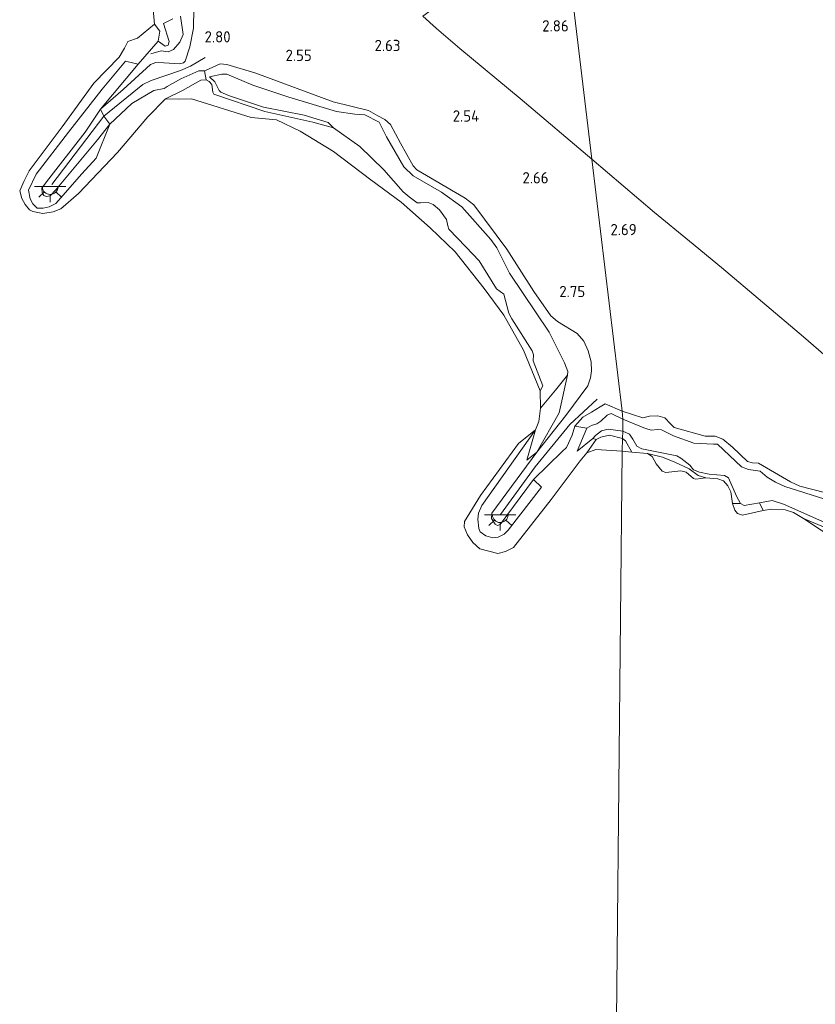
# Model space of a CAD drawing. Extents: x 141961 to 144947, y 416202 to 417778.
# Tile 105 of 122: x 144468 to 144595, y 416747 to 416904. Entities that reach past the tile are written whole.
import ezdxf
from ezdxf.enums import TextEntityAlignment as Align

# ---------------------------------------------------------------- set-up
doc = ezdxf.new("R2010")
doc.units = 0
for name, color, linetype, lineweight in [('B-ME-GR-GRAS-GV', 60, 'Continuous', 13), ('B-ME-GW-GROND_ZAND-GV', 7, 'Continuous', 18), ('B-ME-GW-TALUD_KRUIN-G', 90, 'Continuous', 18), ('B-ME-GW-TALUD_TEEN-G', 90, 'Continuous', 18), ('B-ME-IE-MEUBILAIR_WEGMEUBILAIR-S', 7, 'Continuous', 25), ('B-ME-IE-TERREINAFSCHEIDING_DOORGANG-G', 210, 'Continuous', 18), ('B-ME-IE-TERREINAFSCHEIDING_KUNSTMATIG_HEKWERK-G', 20, 'IE-TERREINAFSCHEIDING-KUNSTMATIG', 18), ('B-ME-OB-BEKLEDING_STEEN-GV', 30, 'Continuous', 18), ('B-ME-OB-BEKLEDING_STORTSTEEN-GV', 30, 'Continuous', 18), ('B-ME-OB-KRIB-G', 7, 'Continuous', 18), ('B-ME-OB-OEVERVOORZIENING-G', 7, 'Continuous', 18), ('B-ME-OG-BREUKLIJN-G', 7, 'Continuous', 18), ('B-ME-OG-HOOGTEPUNT-S', 7, 'Continuous', 25), ('B-ME-OG-WATER_RIVIER-GV', 130, 'Continuous', 18)]:
    doc.layers.add(name, color=color, linetype=linetype, lineweight=lineweight)
doc.styles.add('NLCS-ISO-ANNOTATIVE-T18', font='NLCS-ISO.ttf', dxfattribs={"height": 1.8})
doc.linetypes.add('IE-TERREINAFSCHEIDING-KUNSTMATIG', pattern='A,4,[82,NLCS.SHX,S=0.75,R=90,X=0,Y=0],4,-2', length=10)

# ---------------------------------------------------------------- blocks, each defined once
blk = doc.blocks.new('SAL-HOOGTELABEL-SO')
at = {"color": 0, "linetype": 'ByBlock', "lineweight": -2, "style": 'NLCS-ISO-ANNOTATIVE-T18'}
blk.add_attdef('HOOGTE', text='', height=1.8, dxfattribs=at).set_placement((2.79, 0), align=Align.RIGHT)
blk = doc.blocks.new('SKL-ET_OV_LICHTPUNT-SO')
at = {"color": 0, "linetype": 'ByBlock', "lineweight": 18}
for points in [[(-1.25, 0), (-2.5, 0)], [(1.25, 0), (2.5, 0)], [(-0.92, -0.85), (-1.83, -1.7)], [(0, -1.25), (0, -2.5)], [(0.92, -0.85), (1.83, -1.7)]]:
    blk.add_lwpolyline(points, dxfattribs=at)
blk.add_lwpolyline([(0, 0), (1.25, 0, -1), (-1.25, 0)], format="xyb", close=True, dxfattribs=at)

msp = doc.modelspace()

# ---------------------------------------------------------------- linework, layer by layer
at = {"layer": 'B-ME-GR-GRAS-GV'}
for points in [[(144554.24, 416921.05, 2.68), (144558.89, 416882.04, 2.69), (144547.46, 416891.73, 2.78), (144537.83, 416899.67, 2.86), (144534.09, 416902.86, 2.94), (144531.91, 416904.87, 2.96)], [(144505.3, 416895.73, 2.69), (144517.64, 416891.2, 2.47), (144523.27, 416889.82, 2.56), (144524.74, 416888.96, 2.64), (144525.89, 416888.34, 2.67), (144526.75, 416887.55, 2.7), (144528.35, 416884.58, 2.67), (144530.41, 416880.97, 2.4), (144530.96, 416880.35, 2.4), (144538.71, 416875.8, 2.41), (144540.07, 416874.74, 2.45), (144545.35, 416867.69, 2.44), (144549.62, 416860.9, 2.37), (144552.36, 416857.04, 2.42), (144553.42, 416856.12, 2.47), (144556.57, 416854.23, 2.76), (144557.61, 416852.99, 2.9), (144558.32, 416851.45, 2.96), (144558.8, 416849.67, 2.99), (144558.86, 416848.25, 2.97), (144558.68, 416847.12, 2.97), (144558.25, 416845.83, 2.97), (144554.75, 416841.14, 2.59), (144550.11, 416835.27, 2.03), (144553.71, 416841.52, 2.29), (144555.01, 416847.55, 1.71), (144555.06, 416848.15, 1.79), (144554.55, 416849.54, 1.78), (144552.1, 416854.44, 1.77), (144545.76, 416863.84, 1.75), (144543.74, 416867.87, 1.85), (144542.77, 416869.19, 1.88), (144538.18, 416874.42, 1.89), (144534.89, 416876.76, 1.83), (144530.37, 416879.35, 1.73), (144528.88, 416880.8, 1.73), (144526.16, 416885.59, 2.02), (144524.94, 416887.91, 2.13), (144522.7, 416889.09, 2.13), (144521.08, 416889.19, 2.11), (144518.16, 416889.63, 1.91), (144510.54, 416891.9, 1.97), (144504.82, 416893.85, 2.07), (144500.64, 416895.61, 2.35), (144499.85, 416895.57, 2.33), (144497.87, 416895.14, 2.37), (144498.76, 416894.36, 2.18), (144499.43, 416892.98, 1.92), (144499.71, 416892.71, 1.88), (144501.09, 416892.16, 1.75), (144506.51, 416890.35, 1.71), (144513.02, 416889.03, 1.77), (144516.84, 416887.87, 1.65), (144517.69, 416887.05, 1.27), (144514.37, 416887.95, 1.24), (144506.72, 416889.64, 1.22), (144498.58, 416892.38, 1.26), (144498.43, 416892.74, 1.35), (144498.28, 416893.96, 1.49), (144497.84, 416894.42, 1.51), (144497.37, 416894.67, 1.51), (144497.08, 416896.15, 3.07), (144497.83, 416896.45, 3.07), (144499.59, 416897.23, 3.06), (144500.68, 416897.13, 3.03)], [(144534.89, 416876.76, 1.83), (144538.18, 416874.42, 1.89), (144542.77, 416869.19, 1.88), (144543.74, 416867.87, 1.85), (144545.76, 416863.84, 1.75), (144552.1, 416854.44, 1.77), (144554.55, 416849.54, 1.78), (144555.06, 416848.15, 1.79), (144555.01, 416847.55, 1.71), (144553.1, 416845.15, 1.4), (144550.72, 416842.27, 1), (144550.66, 416845.06, 1), (144551.08, 416845.84, 1.18), (144549.56, 416849.87, 1.18), (144549.61, 416850.78, 1.18), (144549.37, 416851.46, 1.18), (144546.11, 416856.54, 1.17), (144545.64, 416857.44, 1.18), (144544.83, 416860.51, 1.22), (144543.7, 416861.32, 1.2), (144540.91, 416865.79, 1.28), (144538.77, 416868.06, 1.28), (144536.1, 416870.83, 1.28), (144535.92, 416871.38, 1.28), (144535.72, 416872.38, 1.28), (144534.57, 416873.92, 1.43), (144533.59, 416874.8, 1.39), (144532.78, 416875.13, 1.35), (144531.54, 416875.05, 1.24), (144531.04, 416875.04, 1.24), (144529.77, 416876.02, 1.24), (144528.77, 416876.79, 1.25), (144525.73, 416880.33, 1.25), (144521.89, 416884.06, 1.37), (144517.69, 416887.05, 1.27), (144516.84, 416887.87, 1.65), (144513.02, 416889.03, 1.77), (144506.51, 416890.35, 1.71), (144501.09, 416892.16, 1.75), (144499.71, 416892.71, 1.88), (144499.43, 416892.98, 1.92), (144498.76, 416894.36, 2.18), (144497.87, 416895.14, 2.37), (144499.85, 416895.57, 2.33), (144500.64, 416895.61, 2.35), (144504.82, 416893.85, 2.07), (144510.54, 416891.9, 1.97), (144518.16, 416889.63, 1.91), (144521.08, 416889.19, 2.11), (144522.7, 416889.09, 2.13), (144524.94, 416887.91, 2.13), (144526.16, 416885.59, 2.02), (144528.88, 416880.8, 1.73), (144530.37, 416879.35, 1.73)], [(144563.72, 416841.79, 3.1), (144563.86, 416840.54, 2.33), (144561.96, 416841.45, 2.33), (144561.35, 416841.19, 2.33), (144560.31, 416840.21, 2.17), (144559.72, 416839.81, 2.11), (144558.84, 416839.52, 2.04), (144558.12, 416839.1, 2.02), (144556.21, 416839.44, 2.76), (144557.44, 416840.88, 2.83), (144558.83, 416841.64, 2.96), (144560.22, 416842.52, 2.98), (144561, 416842.96, 3)], [(144563.86, 416840.54, 2.33), (144563.82, 416838.61, 2.02), (144561.48, 416838.96, 1.93), (144560.43, 416838.69, 1.93), (144559.48, 416837.93, 1.64), (144559.04, 416837.44, 1.58), (144556.56, 416835.42, 1.54), (144558.12, 416839.1, 2.02), (144558.84, 416839.52, 2.04), (144559.72, 416839.81, 2.11), (144560.31, 416840.21, 2.17), (144561.35, 416841.19, 2.33), (144561.96, 416841.45, 2.33)], [(144563.82, 416838.61, 2.02), (144563.8, 416837.46, 1.17), (144561.7, 416837.97, 1.17), (144560.32, 416837.67, 1.17), (144559.6, 416837.31, 1.17), (144559.04, 416837.44, 1.58), (144559.48, 416837.93, 1.64), (144560.43, 416838.69, 1.93), (144561.48, 416838.96, 1.93)], [(144581.99, 416828.25, 1.44), (144582.61, 416827.08, 1.41), (144581.34, 416827.1, 1), (144581.09, 416828.94, 1), (144580.62, 416829.9, 1), (144579.93, 416830.69, 1), (144579, 416831.01, 1), (144577.08, 416831.2, 1), (144575.88, 416831.52, 1), (144574.45, 416832.59, 1.07), (144572.16, 416833.69, 1.08), (144570.18, 416834.48, 1.02), (144567.78, 416835.05, 1), (144565.26, 416835.25, 1), (144564.28, 416837.07, 1.12), (144563.8, 416837.46, 1.17), (144563.82, 416838.61, 2.02), (144564.89, 416838.16, 1.95), (144565.44, 416837.34, 1.94), (144566.08, 416836.24, 1.75), (144566.9, 416835.82, 1.71), (144572.45, 416834.68, 1.7), (144573.08, 416834.3, 1.69), (144574.51, 416833.17, 1.5), (144575.12, 416832.45, 1.42), (144576.07, 416832.09, 1.41), (144577.62, 416831.78, 1.45), (144580.05, 416831.57, 1.59), (144580.69, 416831.17, 1.57)]]:
    msp.add_polyline3d(points, close=True, dxfattribs=at)
for points in [[(144602.31, 416845.3, 2.91), (144592.67, 416853.69, 2.86), (144579.6, 416864.74, 3.11), (144574.47, 416868.94, 3.18), (144568.87, 416873.53, 3), (144558.89, 416882.04, 2.69), (144554.24, 416921.05, 2.68)], [(144531.91, 416904.87, 2.96), (144534.09, 416902.86, 2.94), (144537.83, 416899.67, 2.86), (144547.46, 416891.73, 2.78), (144558.89, 416882.04, 2.69), (144563.72, 416841.79, 3.1), (144561, 416842.96, 3), (144560.22, 416842.52, 2.98), (144558.83, 416841.64, 2.96), (144557.44, 416840.88, 2.83), (144556.21, 416839.44, 2.76), (144555.75, 416838, 2.76), (144554.88, 416836.02, 2.58), (144554.15, 416835.37, 2.45), (144549.61, 416830.89, 2.14), (144544.27, 416823.7, 1.94), (144543.87, 416823.57, 1.94), (144543.48, 416823.76, 1.94), (144542.89, 416824.68, 1.94), (144542.95, 416825.52, 1.94), (144550.11, 416835.27, 2.03), (144554.75, 416841.14, 2.59), (144558.25, 416845.83, 2.97), (144558.68, 416847.12, 2.97), (144558.86, 416848.25, 2.97), (144558.8, 416849.67, 2.99), (144558.32, 416851.45, 2.96), (144557.61, 416852.99, 2.9), (144556.57, 416854.23, 2.76), (144553.42, 416856.12, 2.47), (144552.36, 416857.04, 2.42), (144549.62, 416860.9, 2.37), (144545.35, 416867.69, 2.44), (144540.07, 416874.74, 2.45), (144538.71, 416875.8, 2.41), (144530.96, 416880.35, 2.4), (144530.41, 416880.97, 2.4), (144528.35, 416884.58, 2.67), (144526.75, 416887.55, 2.7), (144525.89, 416888.34, 2.67), (144524.74, 416888.96, 2.64), (144523.27, 416889.82, 2.56), (144517.64, 416891.2, 2.47), (144505.3, 416895.73, 2.69), (144500.68, 416897.13, 3.03), (144499.59, 416897.23, 3.06), (144497.83, 416896.45, 3.07), (144497.08, 416896.15, 3.07), (144496.17, 416896.1, 3.06), (144493.3, 416894.85, 2.73), (144491.12, 416893.62, 2.48), (144490.66, 416893.3, 2.45), (144489, 416893, 2.55), (144485.52, 416890.9, 2.23), (144481.98, 416887.63, 1.86), (144481.06, 416888.91, 2), (144480.52, 416890, 1.98), (144484.12, 416893.16, 2.28), (144488.49, 416897.15, 2.76), (144489.35, 416897.43, 2.85), (144490.61, 416897.39, 2.93), (144493.12, 416897.23, 3.05), (144493.77, 416897.41, 3.08), (144493.99, 416897.64, 3.1), (144494.77, 416899.98, 3.08), (144495.33, 416902.94, 3.02), (144495.39, 416906.09, 2.82)], [(144495.39, 416906.09, 2.82), (144495.33, 416902.94, 3.02), (144494.77, 416899.98, 3.08), (144493.99, 416897.64, 3.1), (144493.77, 416897.41, 3.08), (144493.12, 416897.23, 3.05), (144490.61, 416897.39, 2.93), (144489.35, 416897.43, 2.85), (144488.49, 416897.15, 2.76), (144484.12, 416893.16, 2.28), (144480.52, 416890, 1.98), (144486.5, 416897.17, 2.04), (144489.72, 416900.85, 1.48), (144490.82, 416900.07, 1.48), (144491.29, 416900.21, 1.48), (144491.47, 416900.78, 1.48), (144490.56, 416903.67, 1.07), (144492.06, 416904.43, 1.31)], [(144598.73, 416828.13, 2.91), (144593.95, 416829.38, 2.91), (144592.07, 416829.86, 2.91), (144590.58, 416830.53, 2.91), (144585.5, 416833.52, 2.88), (144584.55, 416833.56, 2.88), (144583.71, 416833.8, 2.88), (144581.36, 416836.05, 2.86), (144579.78, 416837.35, 2.86), (144578.59, 416837.8, 2.86), (144576.96, 416837.8, 2.87), (144572.04, 416839.19, 3.07), (144571.47, 416839.78, 3.07), (144570.57, 416840.74, 3.07), (144569.44, 416841.07, 3.07), (144568.11, 416841.01, 3.07), (144567.05, 416840.74, 3.08), (144563.72, 416841.79, 3.1), (144558.89, 416882.04, 2.69), (144568.87, 416873.53, 3), (144574.47, 416868.94, 3.18), (144579.6, 416864.74, 3.11), (144592.67, 416853.69, 2.86), (144602.31, 416845.3, 2.91)], [(144596.08, 416827.78, 2.08), (144589.71, 416829.8, 1.93), (144588.18, 416830.5, 1.93), (144586.87, 416831.27, 1.94), (144585.76, 416832.26, 2.02), (144585.38, 416832.31, 2.06), (144583.9, 416832.48, 2.06), (144582.79, 416832.92, 2.06), (144578.96, 416836.52, 2.26), (144578.31, 416836.57, 2.27), (144575.19, 416836.68, 2.25), (144571.95, 416837.87, 2.25), (144570.02, 416838.83, 2.27), (144569.3, 416838.87, 2.25), (144568.44, 416838.78, 2.25), (144567.45, 416839.07, 2.25), (144563.86, 416840.54, 2.33), (144563.72, 416841.79, 3.1), (144567.05, 416840.74, 3.08), (144568.11, 416841.01, 3.07), (144569.44, 416841.07, 3.07), (144570.57, 416840.74, 3.07), (144571.47, 416839.78, 3.07), (144572.04, 416839.19, 3.07), (144576.96, 416837.8, 2.87), (144578.59, 416837.8, 2.86), (144579.78, 416837.35, 2.86), (144581.36, 416836.05, 2.86), (144583.71, 416833.8, 2.88), (144584.55, 416833.56, 2.88), (144585.5, 416833.52, 2.88), (144590.58, 416830.53, 2.91), (144592.07, 416829.86, 2.91), (144593.95, 416829.38, 2.91), (144598.73, 416828.13, 2.91)], [(144597.05, 416823.61, 1.46), (144589.49, 416826.98, 1.47), (144587.68, 416827.53, 1.48), (144585.67, 416827.2, 1.27), (144583.21, 416826.76, 1.39), (144582.61, 416827.08, 1.41), (144581.99, 416828.25, 1.44), (144580.69, 416831.17, 1.57), (144580.05, 416831.57, 1.59), (144577.62, 416831.78, 1.45), (144576.07, 416832.09, 1.41), (144575.12, 416832.45, 1.42), (144574.51, 416833.17, 1.5), (144573.08, 416834.3, 1.69), (144572.45, 416834.68, 1.7), (144566.9, 416835.82, 1.71), (144566.08, 416836.24, 1.75), (144565.44, 416837.34, 1.94), (144564.89, 416838.16, 1.95), (144563.82, 416838.61, 2.02), (144563.86, 416840.54, 2.33), (144567.45, 416839.07, 2.25), (144568.44, 416838.78, 2.25), (144569.3, 416838.87, 2.25), (144570.02, 416838.83, 2.27), (144571.95, 416837.87, 2.25), (144575.19, 416836.68, 2.25), (144578.31, 416836.57, 2.27), (144578.96, 416836.52, 2.26), (144582.79, 416832.92, 2.06), (144583.9, 416832.48, 2.06), (144585.38, 416832.31, 2.06), (144585.76, 416832.26, 2.02), (144586.87, 416831.27, 1.94), (144588.18, 416830.5, 1.93), (144589.71, 416829.8, 1.93), (144596.08, 416827.78, 2.08)], [(144597.89, 416822.51, 1.12), (144592.65, 416824.66, 1), (144591.09, 416825.64, 1), (144589.73, 416826.09, 1), (144587.56, 416826.16, 1), (144586.22, 416825.95, 1), (144585.67, 416827.2, 1.27), (144587.68, 416827.53, 1.48), (144589.49, 416826.98, 1.47), (144597.05, 416823.61, 1.46)]]:
    msp.add_polyline3d(points, dxfattribs=at)
at = {"layer": 'B-ME-GW-GROND_ZAND-GV'}
msp.add_polyline3d([(144492.06, 416904.43, 1.31), (144490.56, 416903.67, 1.07), (144491.47, 416900.78, 1.48), (144491.29, 416900.21, 1.48), (144490.82, 416900.07, 1.48), (144489.72, 416900.85, 1.48), (144489.97, 416902.46, 1.18), (144489.14, 416903.57, 1), (144488.86, 416906.5, 1)], dxfattribs=at)
for points in [[(144498.58, 416892.38, 1.26), (144506.72, 416889.64, 1.22), (144514.37, 416887.95, 1.24), (144517.69, 416887.05, 1.27), (144521.89, 416884.06, 1.37), (144525.73, 416880.33, 1.25), (144528.77, 416876.79, 1.25), (144529.77, 416876.02, 1.24), (144531.04, 416875.04, 1.24), (144531.54, 416875.05, 1.24), (144532.78, 416875.13, 1.35), (144533.59, 416874.8, 1.39), (144534.57, 416873.92, 1.43), (144535.72, 416872.38, 1.28), (144535.92, 416871.38, 1.28), (144536.1, 416870.83, 1.28), (144538.77, 416868.06, 1.28), (144540.91, 416865.79, 1.28), (144543.7, 416861.32, 1.2), (144544.83, 416860.51, 1.22), (144545.64, 416857.44, 1.18), (144546.11, 416856.54, 1.17), (144549.37, 416851.46, 1.18), (144549.61, 416850.78, 1.18), (144549.56, 416849.87, 1.18), (144551.08, 416845.84, 1.18), (144550.66, 416845.06, 1), (144548.01, 416851.54, 1), (144544.86, 416857.14, 1), (144541.72, 416861.41, 1), (144537.09, 416867.23, 1), (144533.11, 416871.09, 1), (144528.46, 416875.16, 1), (144523.64, 416878.73, 1), (144517.7, 416883.25, 1), (144512.34, 416886.52, 1), (144508.61, 416888.33, 1), (144504.52, 416888.7, 1), (144495.03, 416891.63, 1), (144492.9, 416891.62, 1), (144490.87, 416891.66, 1), (144493.59, 416892.96, 1), (144496.53, 416894.61, 1.5), (144497.37, 416894.67, 1.51), (144497.84, 416894.42, 1.51), (144498.28, 416893.96, 1.49), (144498.43, 416892.74, 1.35)], [(144563.8, 416837.46, 1.17), (144563.75, 416835.41, 1), (144559.52, 416835.7, 1), (144558.1, 416835.14, 1), (144559.6, 416837.31, 1.17), (144560.32, 416837.67, 1.17), (144561.7, 416837.97, 1.17)], [(144564.28, 416837.07, 1.12), (144565.26, 416835.25, 1), (144563.75, 416835.41, 1), (144563.8, 416837.46, 1.17)]]:
    msp.add_polyline3d(points, close=True, dxfattribs=at)
at = {"layer": 'B-ME-GW-TALUD_KRUIN-G'}
for points in [[(144480.52, 416890, 1.98), (144484.12, 416893.16, 2.28), (144488.49, 416897.15, 2.76), (144489.35, 416897.43, 2.85), (144490.61, 416897.39, 2.93), (144493.12, 416897.23, 3.05), (144493.77, 416897.41, 3.08), (144493.99, 416897.64, 3.1), (144494.77, 416899.98, 3.08), (144495.33, 416902.94, 3.02), (144495.39, 416906.09, 2.82)], [(144563.72, 416841.79, 3.1), (144561, 416842.96, 3), (144560.22, 416842.52, 2.98), (144558.83, 416841.64, 2.96), (144557.44, 416840.88, 2.83), (144556.21, 416839.44, 2.76), (144555.75, 416838, 2.76), (144554.88, 416836.02, 2.58), (144554.15, 416835.37, 2.45), (144549.61, 416830.89, 2.14), (144544.27, 416823.7, 1.94), (144543.87, 416823.57, 1.94), (144543.48, 416823.76, 1.94), (144542.89, 416824.68, 1.94), (144542.95, 416825.52, 1.94), (144550.11, 416835.27, 2.03), (144554.75, 416841.14, 2.59), (144558.25, 416845.83, 2.97), (144558.68, 416847.12, 2.97), (144558.86, 416848.25, 2.97), (144558.8, 416849.67, 2.99), (144558.32, 416851.45, 2.96), (144557.61, 416852.99, 2.9), (144556.57, 416854.23, 2.76), (144553.42, 416856.12, 2.47), (144552.36, 416857.04, 2.42), (144549.62, 416860.9, 2.37), (144545.35, 416867.69, 2.44), (144540.07, 416874.74, 2.45), (144538.71, 416875.8, 2.41), (144530.96, 416880.35, 2.4), (144530.41, 416880.97, 2.4), (144528.35, 416884.58, 2.67), (144526.75, 416887.55, 2.7), (144525.89, 416888.34, 2.67), (144524.74, 416888.96, 2.64), (144523.27, 416889.82, 2.56), (144517.64, 416891.2, 2.47), (144505.3, 416895.73, 2.69), (144500.68, 416897.13, 3.03), (144499.59, 416897.23, 3.06), (144497.83, 416896.45, 3.07), (144497.08, 416896.15, 3.07), (144496.17, 416896.1, 3.06), (144493.3, 416894.85, 2.73), (144491.12, 416893.62, 2.48), (144490.66, 416893.3, 2.45), (144489, 416893, 2.55), (144485.52, 416890.9, 2.23), (144481.98, 416887.63, 1.86), (144480.04, 416885.09, 2), (144473.39, 416877.11, 2.04), (144472.48, 416876.15, 2.05), (144471.85, 416876.08, 2.05), (144471.46, 416876.25, 2.05), (144471.17, 416876.67, 2.05), (144471.14, 416877.42, 2.05), (144471.89, 416878.41, 2.04), (144478.08, 416886.33, 2.11), (144480.52, 416890, 1.98)], [(144517.69, 416887.05, 1.27), (144516.84, 416887.87, 1.65), (144513.02, 416889.03, 1.77), (144506.51, 416890.35, 1.71), (144501.09, 416892.16, 1.75), (144499.71, 416892.71, 1.88), (144499.43, 416892.98, 1.92), (144498.76, 416894.36, 2.18), (144497.87, 416895.14, 2.37)], [(144598.73, 416828.13, 2.91), (144593.95, 416829.38, 2.91), (144592.07, 416829.86, 2.91), (144590.58, 416830.53, 2.91), (144585.5, 416833.52, 2.88), (144584.55, 416833.56, 2.88), (144583.71, 416833.8, 2.88), (144581.36, 416836.05, 2.86), (144579.78, 416837.35, 2.86), (144578.59, 416837.8, 2.86), (144576.96, 416837.8, 2.87), (144572.04, 416839.19, 3.07), (144571.47, 416839.78, 3.07), (144570.57, 416840.74, 3.07), (144569.44, 416841.07, 3.07), (144568.11, 416841.01, 3.07), (144567.05, 416840.74, 3.08), (144563.72, 416841.79, 3.1)], [(144563.82, 416838.61, 2.02), (144561.48, 416838.96, 1.93), (144560.43, 416838.69, 1.93), (144559.48, 416837.93, 1.64), (144559.04, 416837.44, 1.58), (144556.56, 416835.42, 1.54)], [(144597.05, 416823.61, 1.46), (144589.49, 416826.98, 1.47), (144587.68, 416827.53, 1.48), (144585.67, 416827.2, 1.27), (144583.21, 416826.76, 1.39), (144582.61, 416827.08, 1.41), (144581.99, 416828.25, 1.44), (144580.69, 416831.17, 1.57), (144580.05, 416831.57, 1.59), (144577.62, 416831.78, 1.45), (144576.07, 416832.09, 1.41), (144575.12, 416832.45, 1.42), (144574.51, 416833.17, 1.5), (144573.08, 416834.3, 1.69), (144572.45, 416834.68, 1.7), (144566.9, 416835.82, 1.71), (144566.08, 416836.24, 1.75), (144565.44, 416837.34, 1.94), (144564.89, 416838.16, 1.95), (144563.82, 416838.61, 2.02)]]:
    msp.add_polyline3d(points, dxfattribs=at)
at = {"layer": 'B-ME-GW-TALUD_TEEN-G'}
for points in [[(144550.72, 416842.27, 1), (144553.1, 416845.15, 1.4), (144555.01, 416847.55, 1.71), (144555.06, 416848.15, 1.79), (144554.55, 416849.54, 1.78), (144552.1, 416854.44, 1.77), (144545.76, 416863.84, 1.75), (144543.74, 416867.87, 1.85), (144542.77, 416869.19, 1.88), (144538.18, 416874.42, 1.89), (144534.89, 416876.76, 1.83), (144530.37, 416879.35, 1.73), (144528.88, 416880.8, 1.73), (144526.16, 416885.59, 2.02), (144524.94, 416887.91, 2.13), (144522.7, 416889.09, 2.13), (144521.08, 416889.19, 2.11), (144518.16, 416889.63, 1.91), (144510.54, 416891.9, 1.97), (144504.82, 416893.85, 2.07), (144500.64, 416895.61, 2.35), (144499.85, 416895.57, 2.33), (144497.87, 416895.14, 2.37)], [(144490.87, 416891.66, 1), (144493.59, 416892.96, 1), (144496.53, 416894.61, 1.5), (144497.37, 416894.67, 1.51), (144497.84, 416894.42, 1.51), (144498.28, 416893.96, 1.49), (144498.43, 416892.74, 1.35), (144498.58, 416892.38, 1.26), (144506.72, 416889.64, 1.22), (144514.37, 416887.95, 1.24), (144517.69, 416887.05, 1.27)], [(144563.86, 416840.54, 2.33), (144561.96, 416841.45, 2.33), (144561.35, 416841.19, 2.33), (144560.31, 416840.21, 2.17), (144559.72, 416839.81, 2.11), (144558.84, 416839.52, 2.04), (144558.12, 416839.1, 2.02), (144556.56, 416835.42, 1.54)], [(144596.08, 416827.78, 2.08), (144589.71, 416829.8, 1.93), (144588.18, 416830.5, 1.93), (144586.87, 416831.27, 1.94), (144585.76, 416832.26, 2.02), (144585.38, 416832.31, 2.06), (144583.9, 416832.48, 2.06), (144582.79, 416832.92, 2.06), (144578.96, 416836.52, 2.26), (144578.31, 416836.57, 2.27), (144575.19, 416836.68, 2.25), (144571.95, 416837.87, 2.25), (144570.02, 416838.83, 2.27), (144569.3, 416838.87, 2.25), (144568.44, 416838.78, 2.25), (144567.45, 416839.07, 2.25), (144563.86, 416840.54, 2.33)], [(144558.1, 416835.14, 1), (144559.6, 416837.31, 1.17), (144560.32, 416837.67, 1.17), (144561.7, 416837.97, 1.17), (144563.8, 416837.46, 1.17)], [(144563.8, 416837.46, 1.17), (144564.28, 416837.07, 1.12), (144565.26, 416835.25, 1)]]:
    msp.add_polyline3d(points, dxfattribs=at)
at = {"layer": 'B-ME-IE-TERREINAFSCHEIDING_DOORGANG-G'}
msp.add_polyline3d([(144534.09, 416902.86, 2.94), (144531.91, 416904.87, 2.96)], dxfattribs=at)
at = {"layer": 'B-ME-IE-TERREINAFSCHEIDING_KUNSTMATIG_HEKWERK-G'}
for points in [[(144558.89, 416882.04, 2.69), (144547.46, 416891.73, 2.78), (144537.83, 416899.67, 2.86), (144534.09, 416902.86, 2.94)], [(144717.52, 416698.53, 1), (144723.45, 416705.54, 1), (144729.01, 416711.79, 1.62), (144730.38, 416713.33, 1.94), (144726.43, 416718.54, 2.55), (144723.43, 416722.29, 3.13), (144717.6, 416730.44, 3.23), (144711.89, 416738.04, 3.23), (144705.31, 416746.92, 3.2), (144700.02, 416754.14, 3.05), (144689.89, 416767.43, 3.22), (144682.32, 416777.91, 3.32), (144671.39, 416787.18, 3.35), (144658.95, 416797.74, 3.23), (144647.38, 416807.55, 3.15), (144637.71, 416815.33, 2.9), (144627.06, 416824.48, 2.78), (144616.29, 416833.47, 2.85), (144602.31, 416845.3, 2.91), (144592.67, 416853.69, 2.86), (144579.6, 416864.74, 3.11), (144574.47, 416868.94, 3.18), (144568.87, 416873.53, 3), (144558.89, 416882.04, 2.69)]]:
    msp.add_polyline3d(points, dxfattribs=at)
at = {"layer": 'B-ME-OB-BEKLEDING_STEEN-GV'}
for points in [[(144471.46, 416876.25, 2.05), (144471.85, 416876.08, 2.05), (144472.48, 416876.15, 2.05), (144473.39, 416877.11, 2.04), (144480.04, 416885.09, 2), (144481.98, 416887.63, 1.86), (144479.81, 416882.21, 1), (144477.53, 416879.67, 1), (144473.38, 416874.96, 1), (144472.33, 416874.44, 1), (144471.36, 416874.19, 1), (144470.4, 416874.22, 1), (144469.72, 416874.91, 1), (144469.27, 416875.7, 1), (144469.04, 416877.1, 1), (144470.23, 416879.64, 1), (144475.4, 416886.36, 1), (144480.78, 416893.18, 1), (144484.47, 416897.64, 1), (144486.5, 416897.17, 2.04), (144480.52, 416890, 1.98), (144478.08, 416886.33, 2.11), (144471.89, 416878.41, 2.04), (144471.14, 416877.42, 2.05), (144471.17, 416876.67, 2.05)], [(144472.48, 416876.15, 2.05), (144471.85, 416876.08, 2.05), (144471.46, 416876.25, 2.05), (144471.17, 416876.67, 2.05), (144471.14, 416877.42, 2.05), (144471.89, 416878.41, 2.04), (144478.08, 416886.33, 2.11), (144480.52, 416890, 1.98), (144481.06, 416888.91, 2), (144481.98, 416887.63, 1.86), (144480.04, 416885.09, 2), (144473.39, 416877.11, 2.04)], [(144549.92, 416838.86, 1), (144548.53, 416834.01, 1.66), (144550.11, 416835.27, 2.03), (144542.95, 416825.52, 1.94), (144542.89, 416824.68, 1.94), (144543.48, 416823.76, 1.94), (144543.87, 416823.57, 1.94), (144544.27, 416823.7, 1.94), (144549.61, 416830.89, 2.14), (144550.89, 416829.68, 1.17), (144545.53, 416822.81, 1.1), (144544.92, 416822.16, 1.1), (144543.97, 416821.69, 1.1), (144543.08, 416821.6, 1.1), (144541.97, 416821.91, 1.1), (144541.08, 416822.56, 1.1), (144540.86, 416823.07, 1.1), (144540.69, 416824.56, 1.1), (144540.83, 416825.51, 1.1), (144541.34, 416826.74, 1.1)]]:
    msp.add_polyline3d(points, close=True, dxfattribs=at)
at = {"layer": 'B-ME-OB-BEKLEDING_STORTSTEEN-GV'}
for points in [[(144489.72, 416900.85, 1.48), (144486.5, 416897.17, 2.04), (144484.47, 416897.64, 1), (144480.78, 416893.18, 1), (144475.4, 416886.36, 1), (144470.23, 416879.64, 1), (144469.04, 416877.1, 1), (144469.27, 416875.7, 1), (144469.72, 416874.91, 1), (144470.4, 416874.22, 1), (144471.36, 416874.19, 1), (144472.33, 416874.44, 1), (144473.38, 416874.96, 1), (144477.53, 416879.67, 1), (144479.81, 416882.21, 1), (144481.98, 416887.63, 1.86), (144485.52, 416890.9, 2.23), (144489, 416893, 2.55), (144490.66, 416893.3, 2.45), (144491.12, 416893.62, 2.48), (144493.3, 416894.85, 2.73), (144496.17, 416896.1, 3.06), (144497.08, 416896.15, 3.07), (144497.37, 416894.67, 1.51), (144496.53, 416894.61, 1.5), (144493.59, 416892.96, 1), (144490.87, 416891.66, 1), (144488.04, 416888.79, 1), (144483.24, 416883.07, 1), (144476.99, 416876.57, 1), (144474.16, 416874.12, 1), (144472.95, 416873.61, 1), (144471.31, 416873.35, 1), (144469.72, 416873.65, 1), (144469.16, 416873.95, 1), (144468.46, 416874.79, 1), (144467.96, 416875.76, 1), (144467.61, 416876.99, 1), (144468.29, 416878.48, 1), (144469.12, 416880.18, 1), (144474.38, 416887.2, 1), (144479.43, 416894.17, 1), (144483.47, 416898.28, 1), (144484.35, 416899.75, 1), (144484.88, 416900.83, 1), (144486.39, 416901.36, 1), (144489.14, 416903.57, 1), (144489.97, 416902.46, 1.18)], [(144550.11, 416835.27, 2.03), (144548.53, 416834.01, 1.66), (144549.92, 416838.86, 1), (144550.44, 416840.18, 1), (144550.72, 416842.27, 1), (144553.1, 416845.15, 1.4), (144555.01, 416847.55, 1.71), (144553.71, 416841.52, 2.29)], [(144558.12, 416839.1, 2.02), (144556.56, 416835.42, 1.54), (144559.04, 416837.44, 1.58), (144559.6, 416837.31, 1.17), (144558.1, 416835.14, 1), (144557.01, 416833.86, 1), (144552.43, 416827.7, 1), (144546.41, 416820.05, 1), (144545.12, 416819.41, 1), (144543.91, 416819.1, 1), (144541.02, 416819.86, 1), (144539.93, 416820.86, 1), (144539.08, 416822.1, 1), (144538.53, 416823.33, 1), (144538.6, 416824.22, 1), (144541.15, 416828.35, 1), (144547.17, 416836.63, 1), (144549.92, 416838.86, 1), (144541.34, 416826.74, 1.1), (144540.83, 416825.51, 1.1), (144540.69, 416824.56, 1.1), (144540.86, 416823.07, 1.1), (144541.08, 416822.56, 1.1), (144541.97, 416821.91, 1.1), (144543.08, 416821.6, 1.1), (144543.97, 416821.69, 1.1), (144544.92, 416822.16, 1.1), (144545.53, 416822.81, 1.1), (144550.89, 416829.68, 1.17), (144549.61, 416830.89, 2.14), (144554.15, 416835.37, 2.45), (144554.88, 416836.02, 2.58), (144555.75, 416838, 2.76), (144556.21, 416839.44, 2.76)]]:
    msp.add_polyline3d(points, close=True, dxfattribs=at)
at = {"layer": 'B-ME-OB-KRIB-G'}
for points in [[(144497.18, 416898.24, 3.19), (144494.86, 416896.87, 3.01), (144493.25, 416896.18, 2.92), (144488.6, 416894.58, 2.63), (144487.26, 416893.92, 2.61), (144481.06, 416888.91, 2)], [(144481.06, 416888.91, 2), (144472.74, 416877.99, 2.08)], [(144559.75, 416843.73, 3.09), (144555.36, 416839.7, 2.55), (144549.84, 416832.92, 1.94), (144544.3, 416825.3, 2.03)]]:
    msp.add_polyline3d(points, dxfattribs=at)
at = {"layer": 'B-ME-OB-OEVERVOORZIENING-G'}
for points in [[(144488.86, 416906.5, 1), (144489.14, 416903.57, 1), (144486.39, 416901.36, 1), (144484.88, 416900.83, 1), (144484.35, 416899.75, 1), (144483.47, 416898.28, 1), (144479.43, 416894.17, 1), (144474.38, 416887.2, 1), (144469.12, 416880.18, 1), (144468.29, 416878.48, 1), (144467.61, 416876.99, 1), (144467.96, 416875.76, 1), (144468.46, 416874.79, 1), (144469.16, 416873.95, 1), (144469.72, 416873.65, 1), (144471.31, 416873.35, 1), (144472.95, 416873.61, 1), (144474.16, 416874.12, 1), (144476.99, 416876.57, 1), (144483.24, 416883.07, 1), (144488.04, 416888.79, 1), (144490.87, 416891.66, 1), (144492.9, 416891.62, 1), (144495.03, 416891.63, 1), (144504.52, 416888.7, 1), (144508.61, 416888.33, 1), (144512.34, 416886.52, 1), (144517.7, 416883.25, 1), (144523.64, 416878.73, 1), (144528.46, 416875.16, 1), (144533.11, 416871.09, 1), (144537.09, 416867.23, 1), (144541.72, 416861.41, 1), (144544.86, 416857.14, 1), (144548.01, 416851.54, 1), (144550.66, 416845.06, 1), (144550.72, 416842.27, 1), (144550.44, 416840.18, 1), (144549.92, 416838.86, 1), (144547.17, 416836.63, 1), (144541.15, 416828.35, 1), (144538.6, 416824.22, 1), (144538.53, 416823.33, 1), (144539.08, 416822.1, 1), (144539.93, 416820.86, 1), (144541.02, 416819.86, 1), (144543.91, 416819.1, 1), (144545.12, 416819.41, 1), (144546.41, 416820.05, 1), (144552.43, 416827.7, 1), (144557.01, 416833.86, 1), (144558.1, 416835.14, 1), (144559.52, 416835.7, 1), (144563.75, 416835.41, 1)], [(144598.3, 416820.97, 1), (144592.65, 416824.66, 1), (144591.09, 416825.64, 1), (144589.73, 416826.09, 1), (144587.56, 416826.16, 1), (144586.22, 416825.95, 1), (144582.96, 416825.24, 1), (144582.12, 416825.48, 1), (144581.71, 416826.04, 1), (144581.34, 416827.1, 1), (144581.09, 416828.94, 1), (144580.62, 416829.9, 1), (144579.93, 416830.69, 1), (144579, 416831.01, 1), (144577.08, 416831.2, 1), (144575.51, 416830.95, 1), (144575.11, 416831.07, 1), (144573.95, 416832.06, 1), (144573.11, 416832.3, 1), (144570.68, 416832.05, 1), (144570.11, 416832.26, 1), (144569.16, 416833.43, 1), (144568.53, 416834.57, 1), (144567.78, 416835.05, 1), (144565.26, 416835.25, 1), (144563.75, 416835.41, 1)]]:
    msp.add_polyline3d(points, dxfattribs=at)
at = {"layer": 'B-ME-OG-BREUKLIJN-G'}
msp.add_polyline3d([(144493.27, 416904.83, 1.67), (144493.71, 416901.91, 1.85), (144493.14, 416900.68, 1.82), (144492.15, 416899.54, 1.72), (144491.3, 416899.14, 1.7), (144490.16, 416899.33, 1.71), (144488.55, 416898.86, 1.7)], dxfattribs=at)
at = {"layer": 'B-ME-OG-WATER_RIVIER-GV'}
for points in [[(144488.86, 416906.5, 1), (144489.14, 416903.57, 1), (144486.39, 416901.36, 1), (144484.88, 416900.83, 1), (144484.35, 416899.75, 1), (144483.47, 416898.28, 1), (144479.43, 416894.17, 1), (144474.38, 416887.2, 1), (144469.12, 416880.18, 1), (144468.29, 416878.48, 1), (144467.61, 416876.99, 1), (144467.96, 416875.76, 1), (144468.46, 416874.79, 1), (144469.16, 416873.95, 1), (144469.72, 416873.65, 1), (144471.31, 416873.35, 1), (144472.95, 416873.61, 1), (144474.16, 416874.12, 1), (144476.99, 416876.57, 1), (144483.24, 416883.07, 1), (144488.04, 416888.79, 1), (144490.87, 416891.66, 1), (144492.9, 416891.62, 1), (144495.03, 416891.63, 1), (144504.52, 416888.7, 1), (144508.61, 416888.33, 1), (144512.34, 416886.52, 1), (144517.7, 416883.25, 1), (144523.64, 416878.73, 1), (144528.46, 416875.16, 1), (144533.11, 416871.09, 1), (144537.09, 416867.23, 1), (144541.72, 416861.41, 1), (144544.86, 416857.14, 1), (144548.01, 416851.54, 1), (144550.66, 416845.06, 1), (144550.72, 416842.27, 1), (144550.44, 416840.18, 1), (144549.92, 416838.86, 1), (144547.17, 416836.63, 1), (144541.15, 416828.35, 1), (144538.6, 416824.22, 1), (144538.53, 416823.33, 1), (144539.08, 416822.1, 1), (144539.93, 416820.86, 1), (144541.02, 416819.86, 1), (144543.91, 416819.1, 1), (144545.12, 416819.41, 1), (144546.41, 416820.05, 1), (144552.43, 416827.7, 1), (144557.01, 416833.86, 1), (144558.1, 416835.14, 1), (144559.52, 416835.7, 1), (144563.75, 416835.41, 1), (144561.32, 416595.09, 1)], [(144561.32, 416595.09, 1), (144563.75, 416835.41, 1), (144565.26, 416835.25, 1), (144567.78, 416835.05, 1), (144568.53, 416834.57, 1), (144569.16, 416833.43, 1), (144570.11, 416832.26, 1), (144570.68, 416832.05, 1), (144573.11, 416832.3, 1), (144573.95, 416832.06, 1), (144575.11, 416831.07, 1), (144575.51, 416830.95, 1), (144577.08, 416831.2, 1), (144579, 416831.01, 1), (144579.93, 416830.69, 1), (144580.62, 416829.9, 1), (144581.09, 416828.94, 1), (144581.34, 416827.1, 1), (144581.71, 416826.04, 1), (144582.12, 416825.48, 1), (144582.96, 416825.24, 1), (144586.22, 416825.95, 1), (144587.56, 416826.16, 1), (144589.73, 416826.09, 1), (144591.09, 416825.64, 1), (144592.65, 416824.66, 1), (144598.3, 416820.97, 1)]]:
    msp.add_polyline3d(points, dxfattribs=at)

# ---------------------------------------------------------------- block references
at = {"layer": 'B-ME-IE-MEUBILAIR_WEGMEUBILAIR-S'}
for p in [(144472.47, 416877.64, 2.08), (144544.28, 416825.28, 2.03)]:
    msp.add_blockref('SKL-ET_OV_LICHTPUNT-SO', p, dxfattribs=at)
at = {"layer": 'B-ME-OG-HOOGTEPUNT-S'}
for p, values in [((144552.41, 416902.4, 2.86), {'HOOGTE': '2.86'}), ((144498.47, 416900.65, 2.8), {'HOOGTE': '2.80'}), ((144525.57, 416899.27, 2.63), {'HOOGTE': '2.63'}), ((144511.42, 416897.7, 2.55), {'HOOGTE': '2.55'}), ((144538.13, 416888.02, 2.54), {'HOOGTE': '2.54'}), ((144549.2, 416878.16, 2.65), {'HOOGTE': '2.66'}), ((144563.26, 416869.89, 2.69), {'HOOGTE': '2.69'}), ((144555.05, 416860.01, 2.75), {'HOOGTE': '2.75'})]:
    msp.add_blockref('SAL-HOOGTELABEL-SO', p, dxfattribs=at).add_auto_attribs(values)

doc.saveas('drawing.dxf')
